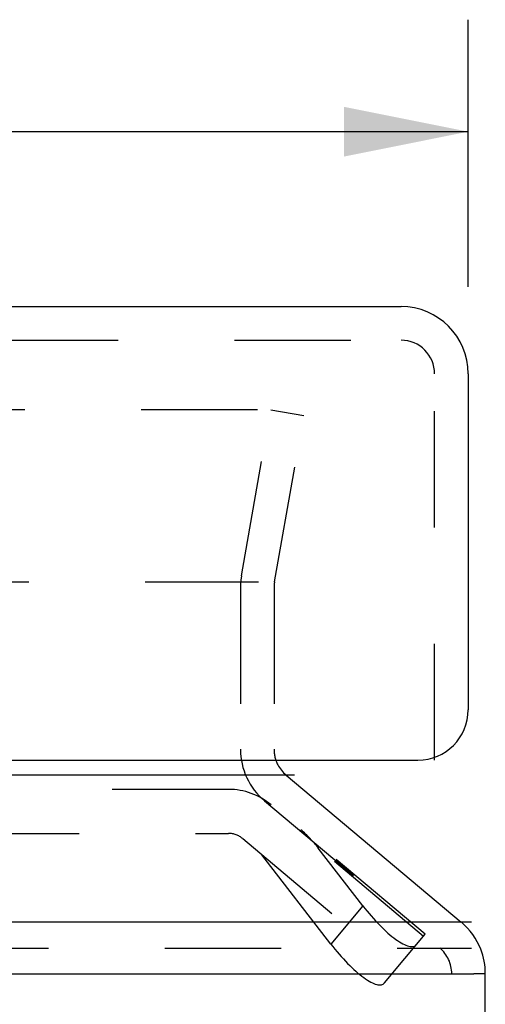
# Model space of a CAD drawing. Header units: inches. Extents: x 0 to 37.8, y 0 to 24.4.
# Tile 11 of 38: x 16.4 to 17.2, y 4.5 to 6.3. Entities that reach past the tile are written whole.
import ezdxf

# ---------------------------------------------------------------- set-up
doc = ezdxf.new("R2010")
doc.units = ezdxf.units.IN
doc.header["$LTSCALE"] = 2.077778
doc.header["$MEASUREMENT"] = 0
doc.linetypes.add('HIDDEN', pattern=[0.2, 0.1, -0.1])
doc.layers.get('0').update_dxf_attribs({"linetype": 'CONTINUOUS'})
for name, color, linetype in [('DEFAULT_2', 8, 'HIDDEN'), ('DIMENSIONS', 7, 'CONTINUOUS'), ('DOOR_ASSEMBLY', 7, 'CONTINUOUS')]:
    doc.layers.add(name, color=color, linetype=linetype)
doc.styles.get("Standard").update_dxf_attribs({"font": 'arial.ttf'})
doc.dimstyles.new('DIMSTYLE_1', dxfattribs={"dimtxt": 0.166667, "dimasz": 0.222222, "dimexe": 0.09, "dimexo": 0.07, "dimgap": 0.0375, "dimtad": 0, "dimtih": 1, "dimtoh": 1, "dimzin": 4, "dimdsep": 46, "dimtxsty": 'Standard', "dimblk": '_FILLED', "dimblk1": '_FILLED', "dimblk2": '_FILLED', "dimcen": 0.09, "dimadec": 3, "dimazin": 1, "dimtfac": 1, "dimtdec": 3, "dimtofl": 0, "dimtmove": 0, "dimatfit": 3, "dimldrblk": '_FILLED', "dimfxl": 0, "dimtolj": 1, "dimtzin": 4, "dimarcsym": 0})

# ---------------------------------------------------------------- blocks, each defined once
blk = doc.blocks.new('_FILLED')
at = {"color": 0, "linetype": 'ByBlock'}
blk.add_solid([(0, 0), (-1, 0.2), (-1, -0.2)], dxfattribs=at)
blk = doc.blocks.new('*D14')
at = {"layer": 'DIMENSIONS', "color": 2, "linetype": 'Continuous'}
for p, q in [((11.2386, 5.788), (11.2386, 6.2648)), ((17.1786, 5.788), (17.1786, 6.2648)), ((11.2386, 6.0648), (13.5178, 6.0648)), ((17.1786, 6.0648), (14.8995, 6.0648))]:
    blk.add_line(p, q, dxfattribs=at)
at = {"layer": 'DIMENSIONS', "color": 2, "linetype": 'Continuous', "xscale": 0.2222222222, "yscale": 0.2222222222, "zscale": 0.2222222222, "rotation": 180}
blk.add_blockref('_FILLED', (11.2386, 6.0648), dxfattribs=at)
at = {"layer": 'DIMENSIONS', "color": 2, "linetype": 'Continuous', "xscale": 0.2222222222, "yscale": 0.2222222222, "zscale": 0.2222222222}
blk.add_blockref('_FILLED', (17.1786, 6.0648), dxfattribs=at)
at = {"layer": 'DIMENSIONS', "color": 2, "linetype": 'Continuous', "insert": (14.2086, 6.1481), "char_height": 0.16667, "width": 1.214994, "attachment_point": 2, "line_spacing_factor": 0.9}
blk.add_mtext('5.94 DOOR', dxfattribs=at)

msp = doc.modelspace()

# ---------------------------------------------------------------- linework, layer by layer
at = {"color": 3, "linetype": 'Continuous'}
for p, q in [((16.8684, 4.9158), (11.5499, 4.9158)), ((17.1843, 4.6528), (11.2341, 4.6528)), ((11.2295, 4.5609), (17.1888, 4.5609)), ((17.2092, 1.6879), (17.2092, 4.5609))]:
    msp.add_line(p, q, dxfattribs=at)
at = {"color": 7, "linetype": 'Continuous'}
for p, q in [((16.853, 4.9158), (17.1663, 4.6528)), ((17.2092, 4.5609), (17.1888, 4.5609))]:
    msp.add_line(p, q, dxfattribs=at)
for centre, radius, start, end in [((16.8915, 4.9618), 0.06, 207.2331, 230), ((17.0892, 4.5609), 0.12, 21.3687, 50)]:
    msp.add_arc(centre, radius, start, end, dxfattribs=at)
at = {"color": 3, "linetype": 'Continuous'}
msp.add_arc((17.0892, 4.5609), 0.12, 0, 21.3687, dxfattribs=at)
at = {"layer": 'DEFAULT_2', "color": 8, "linetype": 'HIDDEN'}
for p, q in [((16.802, 5.5682), (11.563, 5.5682)), ((16.7733, 5.2714), (16.8257, 5.5682)), ((16.8257, 5.5682), (16.8848, 5.5578)), ((16.8324, 5.2609), (16.8848, 5.5578)), ((11.6146, 5.2609), (16.8038, 5.2609)), ((16.7715, 5.2505), (16.7715, 4.9618)), ((16.8315, 5.2505), (16.8315, 4.9618)), ((16.8144, 4.8698), (17.1278, 4.6069)), ((11.2341, 4.6069), (17.1843, 4.6069)), ((17.1492, 1.6879), (17.1492, 4.5609))]:
    msp.add_line(p, q, dxfattribs=at)
for centre, radius, start, end in [((16.8915, 5.2505), 0.12, 170, 180), ((16.8915, 5.2505), 0.06, 170, 180), ((16.8915, 4.9618), 0.12, 180, 230), ((16.8915, 4.9618), 0.06, 180, 207.2331), ((17.0892, 4.5609), 0.06, 0, 50)]:
    msp.add_arc(centre, radius, start, end, dxfattribs=at)
at = {"layer": 'DOOR_ASSEMBLY', "color": 3, "linetype": 'Continuous'}
for p, q in [((11.3586, 5.7524), (17.0586, 5.7524)), ((17.1786, 5.6324), (17.1786, 5.0324)), ((11.3286, 4.9424), (17.0886, 4.9424))]:
    msp.add_line(p, q, dxfattribs=at)
at = {"layer": 'DOOR_ASSEMBLY', "color": 8, "linetype": 'HIDDEN'}
for p, q in [((11.3586, 5.6924), (17.0586, 5.6924)), ((17.1186, 4.9424), (17.1186, 5.6324)), ((16.7503, 4.8902), (16.2756, 4.8902)), ((17.1018, 4.6314), (16.8262, 4.8626)), ((16.2756, 4.8115), (16.7503, 4.8115)), ((16.7756, 4.8023), (17.0512, 4.5711)), ((17.0987, 4.6277), (16.9107, 4.7855)), ((16.9904, 4.6823), (16.9107, 4.7855)), ((16.9331, 4.614), (16.8099, 4.7735)), ((16.9904, 4.6823), (16.9331, 4.614)), ((17.0291, 4.5447), (17.1018, 4.6314))]:
    msp.add_line(p, q, dxfattribs=at)
at = {"layer": 'DOOR_ASSEMBLY', "color": 3, "linetype": 'Continuous'}
for centre, radius, start, end in [((17.0586, 5.6324), 0.12, 0, 90), ((17.0886, 5.0324), 0.09, 270, 360)]:
    msp.add_arc(centre, radius, start, end, dxfattribs=at)
at = {"layer": 'DOOR_ASSEMBLY', "color": 8, "linetype": 'HIDDEN'}
for centre, radius, start in [((17.0586, 5.6324), 0.06, 0), ((16.7503, 4.7721), 0.1181, 50), ((16.7503, 4.7721), 0.0394, 50)]:
    msp.add_arc(centre, radius, start, 90, dxfattribs=at)
for centre, major_axis, ratio, start_param, end_param in [((16.8288, 4.7577), (-0.1005, 0.0844), 0.6, -1.919862, -1.570796), ((16.8288, 4.7577), (0.1005, -0.0844), 0.6, 1.22173, 1.570796), ((17.0125, 4.7087), (-0.0723, 0.0972), 0.276817, -4.646732, -3.075935), ((16.9552, 4.6404), (-0.0723, 0.0972), 0.276817, -4.646732, -3.075935)]:
    msp.add_ellipse(centre, major_axis=major_axis, ratio=ratio, start_param=start_param, end_param=end_param, dxfattribs=at)

# ---------------------------------------------------------------- dimensions: what is measured, and where the dimension line sits
at = {"layer": 'DIMENSIONS', "color": 2, "linetype": 'Continuous'}
dim = msp.add_linear_dim(base=(11.2386, 6.0648), p1=(17.1786, 5.718), p2=(11.2386, 5.718), angle=180, text='<> DOOR', dimstyle='DIMSTYLE_1', dxfattribs=at)
dim.commit()
dim.dimension.update_dxf_attribs({"geometry": '*D14', "text_midpoint": (14.2086, 6.0648), "dimtype": 160})

doc.saveas('drawing.dxf')
